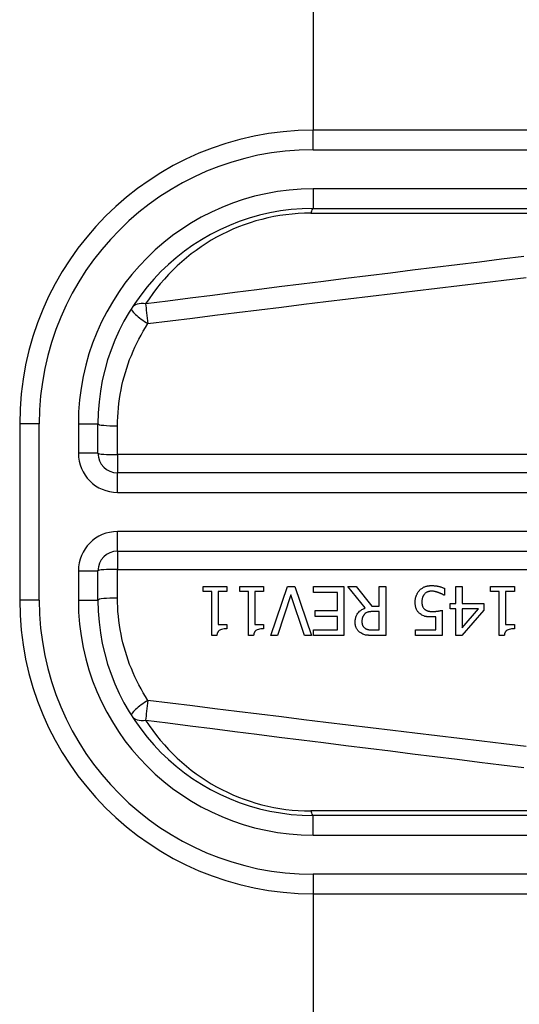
# Model space of a CAD drawing. Header units: inches. Extents: x 0 to 101, y -11 to 66.
# Tile 8 of 86: x 5.194 to 5.813, y 27.251 to 28.47. Entities that reach past the tile are written whole.
import ezdxf

# ---------------------------------------------------------------- set-up
doc = ezdxf.new("R2010")
doc.units = ezdxf.units.IN
doc.header["$LTSCALE"] = 6.067211
doc.header["$MEASUREMENT"] = 0
doc.layers.add('Visible Edges(ANSI)', color=7, linetype='Continuous', lineweight=25)
doc.layers.add('Visible Tangent Edges(ANSI)', color=7, linetype='Continuous', lineweight=25)

msp = doc.modelspace()

# ---------------------------------------------------------------- linework, layer by layer
at = {"layer": 'Visible Edges(ANSI)'}
for p, q in [((5.5584, 28.3336), (5.5584, 41.3105)), ((6.3872, 28.3336), (5.5578, 28.3336)), ((5.5578, 28.2366), (6.3872, 28.2366)), ((5.1941, 27.9699), (5.1941, 27.7516)), ((5.2911, 27.9335), (5.2911, 27.9699)), ((6.2639, 27.9092), (5.3153, 27.9092)), ((5.3153, 27.8123), (6.2639, 27.8123)), ((5.2911, 27.7516), (5.2911, 27.788)), ((5.4214, 27.7622), (5.4214, 27.7684)), ((5.4214, 27.7684), (5.451, 27.7684)), ((5.451, 27.7684), (5.451, 27.7622)), ((5.4669, 27.7622), (5.4669, 27.7684)), ((5.4669, 27.7684), (5.4964, 27.7684)), ((5.4964, 27.7684), (5.4964, 27.7622)), ((5.5053, 27.7078), (5.5262, 27.7684)), ((5.5262, 27.7684), (5.5349, 27.7684)), ((5.5349, 27.7684), (5.5557, 27.7078)), ((5.5581, 27.7612), (5.5581, 27.7684)), ((5.5581, 27.7684), (5.596, 27.7684)), ((5.596, 27.7684), (5.596, 27.7078)), ((5.6224, 27.742), (5.6008, 27.7684)), ((5.6008, 27.7684), (5.6113, 27.7684)), ((5.6113, 27.7684), (5.6305, 27.7443)), ((5.6397, 27.7684), (5.6477, 27.7684)), ((5.6397, 27.7443), (5.6397, 27.7684)), ((5.6477, 27.7684), (5.6477, 27.7078)), ((5.7347, 27.7684), (5.7425, 27.7684)), ((5.7347, 27.7475), (5.7347, 27.7684)), ((5.7425, 27.7684), (5.7425, 27.7475)), ((5.7776, 27.7622), (5.7776, 27.7684)), ((5.7776, 27.7684), (5.8072, 27.7684)), ((5.8072, 27.7684), (5.8072, 27.7622)), ((5.4321, 27.7622), (5.4214, 27.7622)), ((5.4321, 27.7076), (5.4321, 27.7622)), ((5.44, 27.7622), (5.44, 27.7216)), ((5.451, 27.7622), (5.44, 27.7622)), ((5.4776, 27.7622), (5.4669, 27.7622)), ((5.4776, 27.7076), (5.4776, 27.7622)), ((5.4854, 27.7622), (5.4854, 27.7216)), ((5.4964, 27.7622), (5.4854, 27.7622)), ((5.5303, 27.7581), (5.5135, 27.7078)), ((5.5471, 27.7078), (5.5303, 27.7581)), ((5.588, 27.7612), (5.5581, 27.7612)), ((5.588, 27.7387), (5.588, 27.7612)), ((5.7204, 27.7576), (5.7198, 27.7576)), ((5.7204, 27.7662), (5.7204, 27.7576)), ((5.7884, 27.7622), (5.7776, 27.7622)), ((5.7884, 27.7076), (5.7884, 27.7622)), ((5.7962, 27.7622), (5.7962, 27.7216)), ((5.8072, 27.7622), (5.7962, 27.7622)), ((5.6305, 27.7443), (5.6397, 27.7443)), ((5.7275, 27.741), (5.7275, 27.7475)), ((5.7275, 27.7475), (5.7347, 27.7475)), ((5.7425, 27.7475), (5.7693, 27.7475)), ((5.7693, 27.7475), (5.7693, 27.739)), ((5.5601, 27.7315), (5.5601, 27.7387)), ((5.5601, 27.7387), (5.588, 27.7387)), ((5.588, 27.7315), (5.5601, 27.7315)), ((5.588, 27.7149), (5.588, 27.7315)), ((5.6397, 27.7375), (5.6326, 27.7375)), ((5.6397, 27.7147), (5.6397, 27.7375)), ((5.71, 27.7149), (5.71, 27.731)), ((5.7178, 27.739), (5.7178, 27.7078)), ((5.7347, 27.741), (5.7275, 27.741)), ((5.7347, 27.7078), (5.7347, 27.741)), ((5.7693, 27.739), (5.7422, 27.7078)), ((5.7425, 27.741), (5.7425, 27.7173)), ((5.7425, 27.7173), (5.7629, 27.741)), ((5.7629, 27.741), (5.7425, 27.741)), ((5.44, 27.7216), (5.451, 27.7216)), ((5.451, 27.7216), (5.451, 27.716)), ((5.4854, 27.7216), (5.4964, 27.7216)), ((5.4964, 27.7216), (5.4964, 27.716)), ((5.7962, 27.7216), (5.8072, 27.7216)), ((5.8072, 27.7216), (5.8072, 27.716)), ((5.4384, 27.7076), (5.4321, 27.7076)), ((5.4839, 27.7076), (5.4776, 27.7076)), ((5.5135, 27.7078), (5.5053, 27.7078)), ((5.5557, 27.7078), (5.5471, 27.7078)), ((5.5581, 27.7149), (5.588, 27.7149)), ((5.5581, 27.7078), (5.5581, 27.7149)), ((5.596, 27.7078), (5.5581, 27.7078)), ((5.6317, 27.7147), (5.6397, 27.7147)), ((5.6477, 27.7078), (5.6321, 27.7078)), ((5.6846, 27.7078), (5.6846, 27.7149)), ((5.6846, 27.7149), (5.71, 27.7149)), ((5.7178, 27.7078), (5.6846, 27.7078)), ((5.7422, 27.7078), (5.7347, 27.7078)), ((5.7947, 27.7076), (5.7884, 27.7076)), ((6.3872, 27.4849), (5.5578, 27.4849)), ((5.5578, 27.3879), (6.3872, 27.3879)), ((5.5584, 23.6338), (5.5584, 27.3879))]:
    msp.add_line(p, q, dxfattribs=at)
at = {"layer": 'Visible Edges(ANSI)', "flags": 128}
for points in [[(5.6896, 27.7637), (5.6902, 27.7644), (5.6909, 27.765), (5.6916, 27.7655), (5.6923, 27.7661), (5.6931, 27.7666), (5.6939, 27.767), (5.6947, 27.7675), (5.6955, 27.7679), (5.6963, 27.7682), (5.697, 27.7685), (5.6977, 27.7687), (5.6983, 27.7689), (5.6989, 27.769), (5.6994, 27.7691), (5.6999, 27.7692), (5.7004, 27.7693), (5.7009, 27.7694), (5.7014, 27.7695), (5.7019, 27.7695), (5.7025, 27.7696), (5.703, 27.7696), (5.7035, 27.7696), (5.704, 27.7696), (5.7045, 27.7697)], [(5.7045, 27.7697), (5.7051, 27.7696), (5.7058, 27.7696), (5.7064, 27.7696), (5.7071, 27.7696), (5.7077, 27.7695), (5.7083, 27.7695), (5.709, 27.7694), (5.7096, 27.7693), (5.7102, 27.7692), (5.7109, 27.7691), (5.7115, 27.769), (5.7121, 27.7689), (5.7128, 27.7688), (5.7134, 27.7686), (5.7141, 27.7685), (5.7147, 27.7683), (5.7154, 27.7681), (5.7161, 27.7679), (5.7168, 27.7677), (5.7175, 27.7674), (5.7182, 27.7671), (5.7189, 27.7669), (5.7197, 27.7665), (5.7204, 27.7662)], [(5.6842, 27.7491), (5.6843, 27.7497), (5.6843, 27.7503), (5.6843, 27.7509), (5.6844, 27.7515), (5.6844, 27.7521), (5.6845, 27.7527), (5.6846, 27.7533), (5.6847, 27.7539), (5.6848, 27.7545), (5.685, 27.7551), (5.6851, 27.7556), (5.6853, 27.7562), (5.6855, 27.7568), (5.6857, 27.7573), (5.6859, 27.7579), (5.6862, 27.7585), (5.6865, 27.7591), (5.6868, 27.7598), (5.6872, 27.7604), (5.6876, 27.7611), (5.688, 27.7617), (5.6885, 27.7624), (5.689, 27.7631), (5.6896, 27.7637)], [(5.6956, 27.7589), (5.6954, 27.7587), (5.6952, 27.7584), (5.695, 27.7582), (5.6948, 27.7579), (5.6946, 27.7576), (5.6945, 27.7573), (5.6943, 27.7571), (5.6941, 27.7568), (5.694, 27.7565), (5.6939, 27.7562), (5.6937, 27.7559), (5.6936, 27.7556), (5.6935, 27.7553), (5.6934, 27.755), (5.6933, 27.7546), (5.6931, 27.7543), (5.693, 27.7538), (5.6929, 27.7534), (5.6928, 27.7528), (5.6927, 27.7522), (5.6926, 27.7515), (5.6926, 27.7508), (5.6925, 27.75), (5.6925, 27.7491)], [(5.7043, 27.7626), (5.704, 27.7626), (5.7037, 27.7626), (5.7034, 27.7626), (5.7032, 27.7626), (5.7029, 27.7625), (5.7026, 27.7625), (5.7023, 27.7625), (5.702, 27.7624), (5.7017, 27.7624), (5.7014, 27.7623), (5.7011, 27.7622), (5.7008, 27.7622), (5.7006, 27.7621), (5.7003, 27.762), (5.7, 27.7619), (5.6997, 27.7618), (5.6994, 27.7617), (5.699, 27.7615), (5.6985, 27.7613), (5.698, 27.761), (5.6973, 27.7605), (5.6967, 27.7601), (5.6961, 27.7595), (5.6956, 27.7589)], [(5.7132, 27.7609), (5.713, 27.7609), (5.7127, 27.761), (5.7125, 27.7611), (5.7122, 27.7612), (5.712, 27.7613), (5.7117, 27.7614), (5.7115, 27.7614), (5.7112, 27.7615), (5.7109, 27.7616), (5.7107, 27.7617), (5.7104, 27.7617), (5.7102, 27.7618), (5.7099, 27.7619), (5.7097, 27.762), (5.7094, 27.762), (5.7091, 27.7621), (5.7089, 27.7622), (5.7086, 27.7622), (5.7082, 27.7623), (5.7076, 27.7624), (5.707, 27.7625), (5.7062, 27.7626), (5.7053, 27.7626), (5.7043, 27.7626)], [(5.7198, 27.7576), (5.7196, 27.7577), (5.7195, 27.7578), (5.7193, 27.7579), (5.7192, 27.758), (5.719, 27.7581), (5.7188, 27.7583), (5.7186, 27.7584), (5.7184, 27.7585), (5.7181, 27.7586), (5.7179, 27.7588), (5.7176, 27.7589), (5.7174, 27.7591), (5.7171, 27.7592), (5.7168, 27.7593), (5.7165, 27.7595), (5.7162, 27.7596), (5.7159, 27.7598), (5.7155, 27.7599), (5.7152, 27.7601), (5.7148, 27.7602), (5.7144, 27.7604), (5.714, 27.7606), (5.7136, 27.7607), (5.7132, 27.7609)], [(5.6905, 27.7345), (5.6899, 27.735), (5.6893, 27.7355), (5.6887, 27.736), (5.6882, 27.7366), (5.6877, 27.7372), (5.6872, 27.7378), (5.6868, 27.7385), (5.6864, 27.7392), (5.686, 27.7398), (5.6857, 27.7405), (5.6855, 27.7411), (5.6852, 27.7418), (5.6851, 27.7424), (5.6849, 27.743), (5.6848, 27.7436), (5.6846, 27.7442), (5.6845, 27.7448), (5.6845, 27.7454), (5.6844, 27.746), (5.6843, 27.7467), (5.6843, 27.7473), (5.6843, 27.7479), (5.6843, 27.7485), (5.6842, 27.7491)], [(5.6925, 27.7491), (5.6925, 27.7487), (5.6925, 27.7484), (5.6925, 27.7481), (5.6925, 27.7477), (5.6926, 27.7474), (5.6926, 27.747), (5.6926, 27.7467), (5.6927, 27.7464), (5.6927, 27.7461), (5.6928, 27.7457), (5.6929, 27.7454), (5.6929, 27.7451), (5.693, 27.7448), (5.6931, 27.7445), (5.6932, 27.7442), (5.6933, 27.7439), (5.6934, 27.7436), (5.6936, 27.7432), (5.6939, 27.7428), (5.6942, 27.7423), (5.6945, 27.7418), (5.695, 27.7413), (5.6954, 27.7408), (5.6959, 27.7403)], [(5.6098, 27.7242), (5.6098, 27.7248), (5.6099, 27.7254), (5.6099, 27.726), (5.6099, 27.7266), (5.61, 27.7272), (5.6101, 27.7278), (5.6102, 27.7284), (5.6103, 27.729), (5.6105, 27.7296), (5.6106, 27.7302), (5.6108, 27.7307), (5.611, 27.7313), (5.6112, 27.7319), (5.6115, 27.7325), (5.612, 27.7334), (5.6125, 27.7344), (5.6133, 27.7355), (5.6143, 27.7366), (5.6154, 27.7378), (5.6167, 27.7388), (5.618, 27.7398), (5.6194, 27.7406), (5.6209, 27.7414), (5.6224, 27.742)], [(5.6217, 27.7344), (5.6214, 27.7341), (5.6211, 27.7338), (5.6209, 27.7335), (5.6206, 27.7332), (5.6204, 27.7329), (5.6202, 27.7326), (5.62, 27.7323), (5.6198, 27.732), (5.6196, 27.7316), (5.6194, 27.7313), (5.6193, 27.7309), (5.6191, 27.7306), (5.619, 27.7302), (5.6189, 27.7297), (5.6187, 27.7293), (5.6186, 27.7289), (5.6185, 27.7284), (5.6184, 27.7279), (5.6184, 27.7274), (5.6183, 27.7269), (5.6183, 27.7264), (5.6182, 27.7259), (5.6182, 27.7254), (5.6182, 27.7249)], [(5.6326, 27.7375), (5.6323, 27.7375), (5.6319, 27.7375), (5.6316, 27.7375), (5.6312, 27.7375), (5.6309, 27.7375), (5.6305, 27.7375), (5.6301, 27.7374), (5.6298, 27.7374), (5.6294, 27.7374), (5.6291, 27.7374), (5.6287, 27.7373), (5.6284, 27.7373), (5.628, 27.7372), (5.6277, 27.7372), (5.6273, 27.7371), (5.627, 27.737), (5.6266, 27.737), (5.6263, 27.7369), (5.6258, 27.7368), (5.6251, 27.7365), (5.6242, 27.7362), (5.6233, 27.7357), (5.6224, 27.7351), (5.6217, 27.7344)], [(5.7045, 27.7307), (5.7041, 27.7307), (5.7036, 27.7307), (5.7032, 27.7307), (5.7027, 27.7307), (5.7023, 27.7307), (5.7018, 27.7308), (5.7014, 27.7308), (5.7009, 27.7308), (5.7005, 27.7309), (5.7, 27.7309), (5.6995, 27.731), (5.6991, 27.731), (5.6986, 27.7311), (5.6982, 27.7312), (5.6977, 27.7312), (5.6973, 27.7313), (5.6969, 27.7314), (5.6964, 27.7315), (5.6957, 27.7317), (5.6949, 27.732), (5.6938, 27.7325), (5.6926, 27.733), (5.6915, 27.7337), (5.6905, 27.7345)], [(5.6959, 27.7403), (5.6962, 27.7401), (5.6966, 27.7398), (5.6969, 27.7396), (5.6972, 27.7394), (5.6976, 27.7392), (5.6979, 27.739), (5.6983, 27.7388), (5.6987, 27.7387), (5.6991, 27.7385), (5.6995, 27.7384), (5.6999, 27.7383), (5.7003, 27.7381), (5.7007, 27.738), (5.7012, 27.7379), (5.7016, 27.7379), (5.7021, 27.7378), (5.7025, 27.7377), (5.703, 27.7377), (5.7035, 27.7376), (5.7039, 27.7376), (5.7044, 27.7376), (5.7049, 27.7375), (5.7054, 27.7375), (5.7059, 27.7375)], [(5.71, 27.731), (5.7098, 27.731), (5.7096, 27.731), (5.7095, 27.731), (5.7093, 27.7309), (5.7091, 27.7309), (5.7089, 27.7309), (5.7087, 27.7309), (5.7085, 27.7309), (5.7083, 27.7309), (5.7081, 27.7308), (5.7079, 27.7308), (5.7077, 27.7308), (5.7075, 27.7308), (5.7073, 27.7308), (5.7071, 27.7308), (5.7069, 27.7308), (5.7066, 27.7307), (5.7063, 27.7307), (5.7061, 27.7307), (5.7058, 27.7307), (5.7055, 27.7307), (5.7052, 27.7307), (5.7048, 27.7307), (5.7045, 27.7307)], [(5.7059, 27.7375), (5.7064, 27.7375), (5.707, 27.7375), (5.7075, 27.7376), (5.7081, 27.7376), (5.7086, 27.7376), (5.7092, 27.7377), (5.7098, 27.7377), (5.7103, 27.7378), (5.7109, 27.7378), (5.7114, 27.7379), (5.712, 27.738), (5.7125, 27.738), (5.7131, 27.7381), (5.7136, 27.7382), (5.7142, 27.7383), (5.7147, 27.7384), (5.7152, 27.7385), (5.7157, 27.7386), (5.7161, 27.7386), (5.7165, 27.7387), (5.7169, 27.7388), (5.7173, 27.7389), (5.7176, 27.7389), (5.7178, 27.739)], [(5.6167, 27.711), (5.616, 27.7114), (5.6154, 27.7119), (5.6148, 27.7124), (5.6142, 27.7129), (5.6137, 27.7135), (5.6132, 27.7141), (5.6127, 27.7147), (5.6122, 27.7153), (5.6118, 27.716), (5.6115, 27.7166), (5.6112, 27.7172), (5.6109, 27.7178), (5.6107, 27.7184), (5.6105, 27.7189), (5.6104, 27.7194), (5.6103, 27.7199), (5.6102, 27.7205), (5.6101, 27.721), (5.61, 27.7215), (5.6099, 27.7221), (5.6099, 27.7226), (5.6098, 27.7231), (5.6098, 27.7237), (5.6098, 27.7242)], [(5.6182, 27.7249), (5.6182, 27.7245), (5.6182, 27.7242), (5.6183, 27.7238), (5.6183, 27.7235), (5.6183, 27.7232), (5.6184, 27.7229), (5.6184, 27.7225), (5.6185, 27.7222), (5.6186, 27.7219), (5.6187, 27.7215), (5.6187, 27.7212), (5.6189, 27.7209), (5.619, 27.7206), (5.6191, 27.7203), (5.6193, 27.7199), (5.6194, 27.7196), (5.6197, 27.7192), (5.6199, 27.7189), (5.6202, 27.7185), (5.6205, 27.7181), (5.6209, 27.7177), (5.6213, 27.7174), (5.6216, 27.7171), (5.6221, 27.7168)], [(5.451, 27.716), (5.4493, 27.716), (5.4476, 27.7159), (5.446, 27.7156), (5.4444, 27.7153), (5.4431, 27.7149), (5.442, 27.7144), (5.4414, 27.714), (5.441, 27.7137), (5.4407, 27.7134), (5.4404, 27.7131), (5.4401, 27.7127), (5.4399, 27.7124), (5.4397, 27.712), (5.4395, 27.7117), (5.4393, 27.7113), (5.4391, 27.7109), (5.439, 27.7105), (5.4389, 27.7101), (5.4388, 27.7097), (5.4387, 27.7093), (5.4386, 27.7088), (5.4385, 27.7084), (5.4385, 27.708), (5.4384, 27.7076)], [(5.4964, 27.716), (5.4948, 27.716), (5.4931, 27.7159), (5.4915, 27.7156), (5.4899, 27.7153), (5.4885, 27.7149), (5.4875, 27.7144), (5.4869, 27.714), (5.4865, 27.7137), (5.4862, 27.7134), (5.4859, 27.7131), (5.4856, 27.7127), (5.4854, 27.7124), (5.4851, 27.712), (5.4849, 27.7117), (5.4848, 27.7113), (5.4846, 27.7109), (5.4845, 27.7105), (5.4843, 27.7101), (5.4842, 27.7097), (5.4841, 27.7093), (5.4841, 27.7088), (5.484, 27.7084), (5.484, 27.708), (5.4839, 27.7076)], [(5.6321, 27.7078), (5.6317, 27.7078), (5.6312, 27.7078), (5.6307, 27.7078), (5.6302, 27.7078), (5.6297, 27.7078), (5.6293, 27.7078), (5.6288, 27.7078), (5.6283, 27.7078), (5.6278, 27.7079), (5.6273, 27.7079), (5.6268, 27.7079), (5.6263, 27.708), (5.6258, 27.708), (5.6253, 27.7081), (5.6249, 27.7081), (5.6244, 27.7082), (5.6239, 27.7082), (5.6234, 27.7083), (5.6228, 27.7084), (5.6219, 27.7086), (5.6207, 27.709), (5.6193, 27.7095), (5.618, 27.7102), (5.6167, 27.711)], [(5.6221, 27.7168), (5.6224, 27.7166), (5.6228, 27.7164), (5.6232, 27.7162), (5.6236, 27.716), (5.624, 27.7158), (5.6244, 27.7157), (5.6248, 27.7155), (5.6252, 27.7154), (5.6256, 27.7153), (5.626, 27.7152), (5.6265, 27.7151), (5.6269, 27.715), (5.6274, 27.715), (5.6278, 27.7149), (5.6282, 27.7149), (5.6287, 27.7148), (5.6291, 27.7148), (5.6295, 27.7148), (5.6299, 27.7148), (5.6303, 27.7148), (5.6307, 27.7147), (5.6311, 27.7147), (5.6314, 27.7147), (5.6317, 27.7147)], [(5.8072, 27.716), (5.8055, 27.716), (5.8038, 27.7159), (5.8022, 27.7156), (5.8007, 27.7153), (5.7993, 27.7149), (5.7983, 27.7144), (5.7976, 27.714), (5.7972, 27.7137), (5.7969, 27.7134), (5.7966, 27.7131), (5.7964, 27.7127), (5.7961, 27.7124), (5.7959, 27.712), (5.7957, 27.7117), (5.7955, 27.7113), (5.7954, 27.7109), (5.7952, 27.7105), (5.7951, 27.7101), (5.795, 27.7097), (5.7949, 27.7093), (5.7948, 27.7088), (5.7948, 27.7084), (5.7947, 27.708), (5.7947, 27.7076)]]:
    msp.add_lwpolyline(points, dxfattribs=at)
at = {"layer": 'Visible Edges(ANSI)'}
for centre, radius, start, end in [((5.5578, 27.9699), 0.3637, 90, 180), ((5.5578, 27.9699), 0.2667, 90, 180), ((5.3153, 27.9335), 0.0242, 180, 270), ((5.3153, 27.788), 0.0242, 90, 180), ((5.5578, 27.7516), 0.3637, 180, 270), ((5.5578, 27.7516), 0.2667, 180, 270)]:
    msp.add_arc(centre, radius, start, end, dxfattribs=at)
at = {"layer": 'Visible Tangent Edges(ANSI)'}
for p, q in [((5.5578, 28.3093), (5.5578, 28.3336)), ((5.5578, 28.3093), (6.3872, 28.3093)), ((5.5578, 28.2608), (5.5578, 28.2366)), ((6.3872, 28.2608), (5.5578, 28.2608)), ((5.5549, 28.2309), (6.1101, 28.2309)), ((5.2183, 27.9699), (5.1941, 27.9699)), ((5.2183, 27.7516), (5.2183, 27.9699)), ((5.2668, 27.9699), (5.2911, 27.9699)), ((5.2668, 27.9699), (5.2668, 27.9335)), ((5.3153, 27.9318), (5.3153, 27.9673)), ((5.2911, 27.9335), (5.2668, 27.9335)), ((6.2639, 27.9318), (5.3153, 27.9318)), ((5.3153, 27.9318), (5.3153, 27.9092)), ((5.3153, 27.885), (5.3153, 27.9092)), ((5.3153, 27.885), (6.2639, 27.885)), ((5.3153, 27.8123), (5.3153, 27.8365)), ((6.2639, 27.8365), (5.3153, 27.8365)), ((5.3153, 27.8123), (5.3153, 27.7897)), ((5.2668, 27.788), (5.2911, 27.788)), ((5.2668, 27.788), (5.2668, 27.7516)), ((5.3153, 27.7542), (5.3153, 27.7897)), ((5.3153, 27.7897), (6.2639, 27.7897)), ((5.2183, 27.7516), (5.1941, 27.7516)), ((5.2668, 27.7516), (5.2911, 27.7516)), ((6.1101, 27.4906), (5.5549, 27.4906)), ((5.5578, 27.4607), (5.5578, 27.4849)), ((5.5578, 27.4607), (6.3872, 27.4607)), ((6.3872, 27.4122), (5.5578, 27.4122)), ((5.5578, 27.4122), (5.5578, 27.3879))]:
    msp.add_line(p, q, dxfattribs=at)
at = {"layer": 'Visible Tangent Edges(ANSI)', "flags": 128}
for points in [[(5.819, 28.1771), (5.7914, 28.1737), (5.7638, 28.1703), (5.7363, 28.167), (5.7087, 28.1636), (5.6811, 28.1601), (5.6535, 28.1567), (5.626, 28.1533), (5.5984, 28.1498), (5.5708, 28.1464), (5.5433, 28.1429), (5.5157, 28.1395), (5.4881, 28.136), (5.4606, 28.1325), (5.433, 28.129), (5.4054, 28.1255), (5.3779, 28.122), (5.3503, 28.1185)], [(5.3531, 28.0941), (5.3807, 28.0975), (5.4083, 28.101), (5.4358, 28.1044), (5.4634, 28.1078), (5.491, 28.1112), (5.5185, 28.1146), (5.5461, 28.118), (5.5737, 28.1213), (5.6013, 28.1247), (5.6288, 28.128), (5.6564, 28.1314), (5.684, 28.1347), (5.7116, 28.138), (5.7391, 28.1413), (5.7667, 28.1446), (5.7943, 28.1479), (5.8219, 28.1512)], [(5.3153, 27.9673), (5.3154, 27.9729), (5.3156, 27.9785), (5.316, 27.9841), (5.3164, 27.9897), (5.317, 27.9953), (5.3178, 28.0009), (5.3187, 28.0064), (5.3197, 28.0119), (5.3208, 28.0174), (5.3221, 28.0228), (5.3235, 28.0282), (5.3251, 28.0336), (5.3267, 28.0389), (5.3285, 28.0442), (5.3304, 28.0495), (5.3325, 28.0547), (5.3346, 28.0598), (5.3369, 28.0649), (5.3393, 28.0699), (5.3419, 28.0749), (5.3445, 28.0798), (5.3473, 28.0846), (5.3502, 28.0894), (5.3531, 28.0941)], [(5.3531, 27.6274), (5.3502, 27.6321), (5.3473, 27.6368), (5.3445, 27.6417), (5.3419, 27.6466), (5.3393, 27.6516), (5.3369, 27.6566), (5.3346, 27.6617), (5.3325, 27.6668), (5.3304, 27.672), (5.3285, 27.6773), (5.3267, 27.6825), (5.3251, 27.6879), (5.3235, 27.6932), (5.3221, 27.6987), (5.3208, 27.7041), (5.3197, 27.7096), (5.3187, 27.7151), (5.3178, 27.7206), (5.317, 27.7262), (5.3164, 27.7318), (5.3159, 27.7374), (5.3156, 27.743), (5.3154, 27.7486), (5.3153, 27.7542)], [(5.8219, 27.5703), (5.7943, 27.5735), (5.7667, 27.5768), (5.7391, 27.5801), (5.7116, 27.5834), (5.684, 27.5868), (5.6564, 27.5901), (5.6288, 27.5934), (5.6013, 27.5968), (5.5737, 27.6001), (5.5461, 27.6035), (5.5185, 27.6069), (5.491, 27.6103), (5.4634, 27.6137), (5.4358, 27.6171), (5.4083, 27.6205), (5.3807, 27.6239), (5.3531, 27.6274)], [(5.3503, 27.603), (5.3779, 27.5995), (5.4054, 27.596), (5.433, 27.5925), (5.4606, 27.589), (5.4881, 27.5855), (5.5157, 27.582), (5.5433, 27.5785), (5.5708, 27.5751), (5.5984, 27.5716), (5.626, 27.5682), (5.6535, 27.5648), (5.6811, 27.5613), (5.7087, 27.5579), (5.7363, 27.5545), (5.7638, 27.5511), (5.7914, 27.5477), (5.819, 27.5444)]]:
    msp.add_lwpolyline(points, dxfattribs=at)
at = {"layer": 'Visible Tangent Edges(ANSI)'}
for centre, radius, start, end in [((5.5578, 27.9699), 0.3395, 90, 180), ((5.5578, 27.9699), 0.291, 90, 180), ((5.5549, 27.9884), 0.2425, 90, 147.5707), ((5.3153, 27.9335), 0.0485, 180, 270), ((5.3153, 27.788), 0.0485, 90, 180), ((5.5578, 27.7516), 0.3395, 180, 270), ((5.5578, 27.7516), 0.291, 180, 270), ((5.5549, 27.733), 0.2425, 212.4293, 270)]:
    msp.add_arc(centre, radius, start, end, dxfattribs=at)
for centre, major_axis, ratio, start_param, end_param in [((5.5578, 28.2123), (0, 0.0242), 0.183721, 0, 0.697296), ((5.3531, 28.0999), (-0.0205, 0.013), 0.202482, 0, 1.698738), ((5.3531, 28.0999), (-0.0205, 0.013), 0.678976, 5.248346, 6.283185), ((5.3531, 28.0999), (-0.0031, 0.0241), 0.031103, 0.683515, 1.809048), ((5.3153, 27.9699), (-0.0242, 0), 0.106315, 0, 1.570796), ((5.3153, 27.9335), (-0.0242, 0), 0.07065, 0, 1.570796), ((5.3153, 27.788), (-0.0242, 0), 0.07065, 4.712389, 6.283185), ((5.3153, 27.7516), (-0.0242, 0), 0.106315, 4.712389, 6.283185), ((5.3531, 27.6216), (-0.0205, -0.013), 0.202482, 4.584447, 6.283185), ((5.3531, 27.6216), (0.0031, 0.0241), 0.031103, 1.332544, 2.458078), ((5.3531, 27.6216), (-0.0205, -0.013), 0.678976, 0, 1.034839), ((5.5578, 27.5092), (0, -0.0242), 0.183721, 5.58589, 6.283185)]:
    msp.add_ellipse(centre, major_axis=major_axis, ratio=ratio, start_param=start_param, end_param=end_param, dxfattribs=at)

doc.saveas('drawing.dxf')
